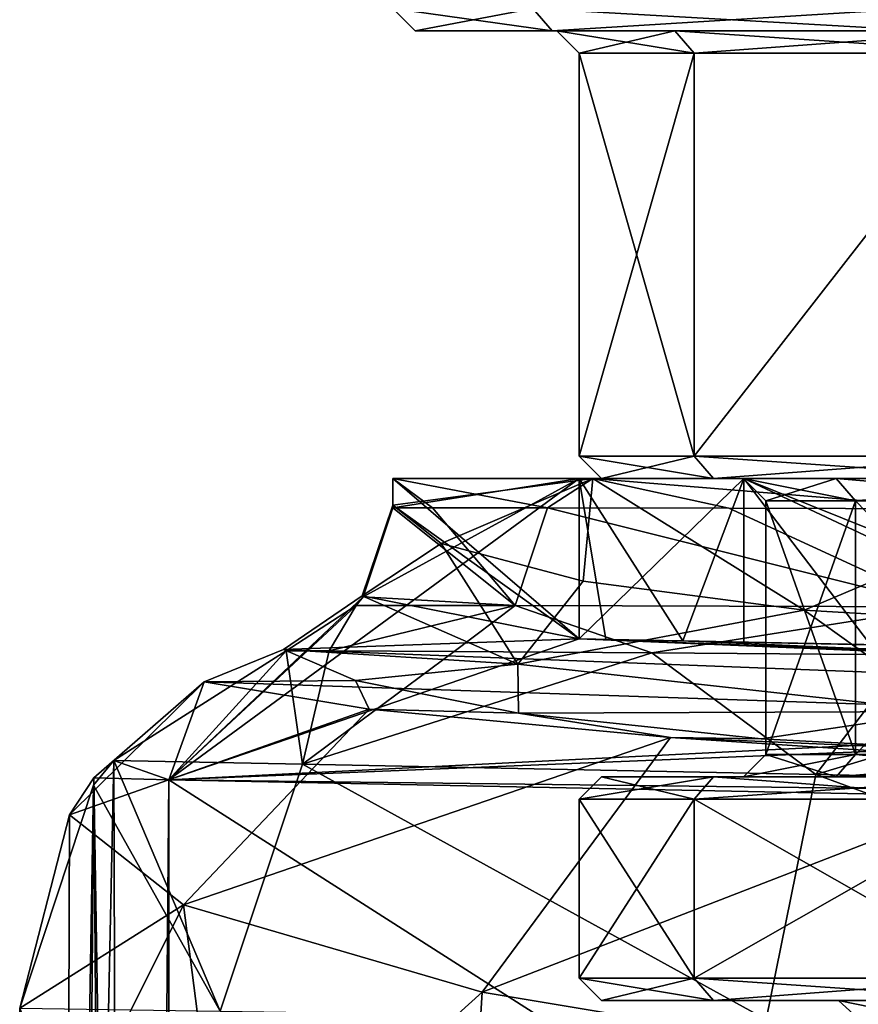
# Model space of a CAD drawing. Extents: x -200 to 200, y -434 to 356.
# Tile 5 of 256: x -194 to -183, y -373 to -360. Entities that reach past the tile are written whole.
import ezdxf

# ---------------------------------------------------------------- set-up
doc = ezdxf.new("R2010")
doc.units = 0
doc.header["$LTSCALE"] = 52.148148
for name, color, linetype in [('124', 7, 'CONTINUOUS'), ('125', 7, 'CONTINUOUS'), ('126', 7, 'CONTINUOUS'), ('127', 7, 'CONTINUOUS'), ('13', 7, 'CONTINUOUS'), ('131', 7, 'CONTINUOUS'), ('136', 7, 'CONTINUOUS'), ('137', 7, 'CONTINUOUS'), ('138', 7, 'CONTINUOUS'), ('139', 7, 'CONTINUOUS'), ('14', 7, 'CONTINUOUS'), ('146', 7, 'CONTINUOUS'), ('15', 7, 'CONTINUOUS'), ('16', 7, 'CONTINUOUS'), ('19', 7, 'CONTINUOUS'), ('20', 7, 'CONTINUOUS'), ('245', 7, 'CONTINUOUS'), ('246', 7, 'CONTINUOUS'), ('247', 7, 'CONTINUOUS'), ('248', 7, 'CONTINUOUS'), ('249', 7, 'CONTINUOUS'), ('250', 7, 'CONTINUOUS'), ('251', 7, 'CONTINUOUS'), ('256', 7, 'CONTINUOUS'), ('257', 7, 'CONTINUOUS'), ('258', 7, 'CONTINUOUS'), ('264', 7, 'CONTINUOUS'), ('265', 7, 'CONTINUOUS'), ('266', 7, 'CONTINUOUS'), ('267', 7, 'CONTINUOUS'), ('268', 7, 'CONTINUOUS'), ('269', 7, 'CONTINUOUS'), ('270', 7, 'CONTINUOUS'), ('271', 7, 'CONTINUOUS'), ('272', 7, 'CONTINUOUS'), ('273', 7, 'CONTINUOUS'), ('274', 7, 'CONTINUOUS'), ('275', 7, 'CONTINUOUS'), ('276', 7, 'CONTINUOUS'), ('277', 7, 'CONTINUOUS'), ('278', 7, 'CONTINUOUS'), ('279', 7, 'CONTINUOUS'), ('3', 7, 'CONTINUOUS'), ('4', 7, 'CONTINUOUS'), ('5', 7, 'CONTINUOUS'), ('6', 7, 'CONTINUOUS')]:
    doc.layers.add(name, color=color, linetype=linetype)

msp = doc.modelspace()

# ---------------------------------------------------------------- linework, layer by layer
at = {"layer": '124', "color": 7, "linetype": 'CONTINUOUS'}
for points in [[(-163.5, -368.814, 0.025), (-186.5, -368.351, 0.025), (-165.705, -368.77, 6.771), (-163.5, -368.814, 0.025)], [(-186.5, -368.351, 0.025), (-184.295, -368.395, 6.771), (-178.549, -368.511, 10.939), (-186.5, -368.351, 0.025)], [(-186.5, -368.351, 0.025), (-171.451, -368.654, 10.939), (-165.705, -368.77, 6.771), (-186.5, -368.351, 0.025)], [(-186.5, -368.351, 0.025), (-178.549, -368.511, 10.939), (-171.451, -368.654, 10.939), (-186.5, -368.351, 0.025)]]:
    msp.add_3dface(points, dxfattribs=at)
at = {"layer": '125', "color": 7, "linetype": 'CONTINUOUS'}
for points in [[(-186.5, -366.2, 0.025), (-192, -370.241, 0.025), (-189.397, -367.789, 0.025), (-186.5, -366.2, 0.025)], [(-186.5, -368.351, 0.025), (-192, -370.241, 0.025), (-186.5, -366.2, 0.025), (-186.5, -368.351, 0.025)], [(-189, -366.593, 0.025), (-186.5, -366.2, 0.025), (-189.397, -367.789, 0.025), (-189, -366.593, 0.025)], [(-189, -366.2, 0.025), (-186.5, -366.2, 0.025), (-189, -366.593, 0.025), (-189, -366.2, 0.025)], [(-189.397, -367.789, 0.025), (-192, -370.241, 0.025), (-189.491, -367.906, 0.025), (-189.397, -367.789, 0.025)], [(-189.491, -367.906, 0.025), (-192, -370.241, 0.025), (-190.429, -368.51, 0.025), (-189.491, -367.906, 0.025)], [(-163.5, -368.814, 0.025), (-192, -370.241, 0.025), (-186.5, -368.351, 0.025), (-163.5, -368.814, 0.025)], [(-190.429, -368.51, 0.025), (-192, -370.241, 0.025), (-192.737, -369.98, 0.025), (-190.429, -368.51, 0.025)], [(-159.04, -368.904, 0.025), (-192, -370.241, 0.025), (-163.5, -368.814, 0.025), (-159.04, -368.904, 0.025)], [(-129.223, -371.005, 0.025), (-192, -370.241, 0.025), (-159.04, -368.904, 0.025), (-129.223, -371.005, 0.025)], [(-194, -429.2, 0.025), (-192.737, -369.98, 0.025), (-192.536, -432.736, 0.025), (-194, -429.2, 0.025)], [(-193.009, -370.314, 0.025), (-192.737, -369.98, 0.025), (-194, -429.2, 0.025), (-193.009, -370.314, 0.025)], [(-192.737, -369.98, 0.025), (-192, -370.241, 0.025), (-192.536, -432.736, 0.025), (-192.737, -369.98, 0.025)], [(-192, -370.241, 0.025), (-192, -432.2, 0.025), (-192.536, -432.736, 0.025), (-192, -370.241, 0.025)], [(-94.396, -372.206, 0.025), (-192, -370.241, 0.025), (-129.223, -371.005, 0.025), (-94.396, -372.206, 0.025)], [(-194, -373.302, 0.025), (-193.009, -370.314, 0.025), (-194, -429.2, 0.025), (-194, -373.302, 0.025)]]:
    msp.add_3dface(points, dxfattribs=at)
at = {"layer": '126', "color": 7, "linetype": 'CONTINUOUS'}
for points in [[(-94.396, -372.206, 0.025), (-94.396, -372.206), (-192, -370.241), (-94.396, -372.206, 0.025)], [(-192, -370.241, 0.025), (-94.396, -372.206, 0.025), (-192, -370.241), (-192, -370.241, 0.025)]]:
    msp.add_3dface(points, dxfattribs=at)
at = {"layer": '127', "color": 7, "linetype": 'CONTINUOUS'}
for points in [[(-192, -370.241, 0.025), (-192, -370.241), (-192, -432.2), (-192, -370.241, 0.025)], [(-192, -432.2, 0.025), (-192, -370.241, 0.025), (-192, -432.2), (-192, -432.2, 0.025)]]:
    msp.add_3dface(points, dxfattribs=at)
at = {"layer": '13', "color": 7, "linetype": 'CONTINUOUS'}
for points in [[(-182.551, -368.491, -8.674), (-185.11, -368.379, -5.481), (-182.292, -368.436, -7.64), (-182.551, -368.491, -8.674)], [(-191.526, -368.926, -0.025), (-190.466, -368.494, -0.025), (-189.498, -368.911, -4.551), (-191.526, -368.926, -0.025)], [(-193.332, -370.709, -0.025), (-191.526, -368.926, -0.025), (-189.316, -369.294, -6.153), (-193.332, -370.709, -0.025)], [(-193.332, -370.709, -0.025), (-193.007, -370.215, -0.025), (-191.526, -368.926, -0.025), (-193.332, -370.709, -0.025)], [(-191.526, -368.926, -0.025), (-189.498, -368.911, -4.551), (-189.316, -369.294, -6.153), (-191.526, -368.926, -0.025)], [(-189.498, -368.911, -4.551), (-187.314, -369.346, -8.655), (-189.316, -369.294, -6.153), (-189.498, -368.911, -4.551)], [(-193.332, -370.709, -0.025), (-189.316, -369.294, -6.153), (-191.806, -371.916, -6.941), (-193.332, -370.709, -0.025)], [(-189.316, -369.294, -6.153), (-185.277, -369.672, -11.097), (-191.806, -371.916, -6.941), (-189.316, -369.294, -6.153)], [(-189.316, -369.294, -6.153), (-187.314, -369.346, -8.655), (-185.277, -369.672, -11.097), (-189.316, -369.294, -6.153)], [(-187.314, -369.346, -8.655), (-184.063, -369.692, -11.93), (-185.277, -369.672, -11.097), (-187.314, -369.346, -8.655)], [(-191.806, -371.916, -6.941), (-185.277, -369.672, -11.097), (-187.802, -373.086, -13.117), (-191.806, -371.916, -6.941)], [(-185.277, -369.672, -11.097), (-179.904, -370.029, -14.353), (-187.802, -373.086, -13.117), (-185.277, -369.672, -11.097)], [(-185.277, -369.672, -11.097), (-180.131, -369.895, -14.058), (-179.904, -370.029, -14.353), (-185.277, -369.672, -11.097)], [(-184.063, -369.692, -11.93), (-180.131, -369.895, -14.058), (-185.277, -369.672, -11.097), (-184.063, -369.692, -11.93)], [(-187.802, -373.086, -13.117), (-179.904, -370.029, -14.353), (-181.587, -374.125, -17.542), (-187.802, -373.086, -13.117)], [(-194, -373.302, -0.025), (-193.332, -370.709, -0.025), (-191.806, -371.916, -6.941), (-194, -373.302, -0.025)], [(-193.293, -374.898, -5.27), (-194, -373.302, -0.025), (-191.806, -371.916, -6.941), (-193.293, -374.898, -5.27)], [(-191.256, -376.208, -10.111), (-193.293, -374.898, -5.27), (-191.806, -371.916, -6.941), (-191.256, -376.208, -10.111)], [(-191.256, -376.208, -10.111), (-191.806, -371.916, -6.941), (-187.802, -373.086, -13.117), (-191.256, -376.208, -10.111)], [(-188.054, -377.232, -14.23), (-191.256, -376.208, -10.111), (-187.802, -373.086, -13.117), (-188.054, -377.232, -14.23)], [(-188.054, -377.232, -14.23), (-187.802, -373.086, -13.117), (-181.587, -374.125, -17.542), (-188.054, -377.232, -14.23)]]:
    msp.add_3dface(points, dxfattribs=at)
at = {"layer": '131', "color": 7, "linetype": 'CONTINUOUS'}
for points in [[(-190.429, -368.51, 0.025), (-192.737, -369.98, 0.025), (-190.209, -370.03, 9.417), (-190.429, -368.51, 0.025)], [(-189.852, -368.513, 4.215), (-190.429, -368.51, 0.025), (-190.209, -370.03, 9.417), (-189.852, -368.513, 4.215)], [(-188.178, -368.521, 8.1), (-189.852, -368.513, 4.215), (-190.209, -370.03, 9.417), (-188.178, -368.521, 8.1)], [(-185.528, -368.537, 11.397), (-188.178, -368.521, 8.1), (-190.209, -370.03, 9.417), (-185.528, -368.537, 11.397)], [(-183.328, -370.169, 16.288), (-185.528, -368.537, 11.397), (-190.209, -370.03, 9.417), (-183.328, -370.169, 16.288)], [(-182.094, -368.564, 13.867), (-185.528, -368.537, 11.397), (-183.328, -370.169, 16.288), (-182.094, -368.564, 13.867)], [(-178.124, -368.602, 15.332), (-182.094, -368.564, 13.867), (-183.328, -370.169, 16.288), (-178.124, -368.602, 15.332)], [(-173.935, -370.358, 18.803), (-178.124, -368.602, 15.332), (-183.328, -370.169, 16.288), (-173.935, -370.358, 18.803)], [(-192.737, -369.98, 0.025), (-193.009, -370.314, 0.025), (-191.312, -373.342, 10.014), (-192.737, -369.98, 0.025)], [(-192.737, -369.98, 0.025), (-191.312, -373.342, 10.014), (-190.209, -370.03, 9.417), (-192.737, -369.98, 0.025)], [(-191.312, -373.342, 10.014), (-183.993, -373.453, 17.324), (-190.209, -370.03, 9.417), (-191.312, -373.342, 10.014)], [(-183.993, -373.453, 17.324), (-183.328, -370.169, 16.288), (-190.209, -370.03, 9.417), (-183.993, -373.453, 17.324)], [(-183.993, -373.453, 17.324), (-174, -373.604, 20), (-183.328, -370.169, 16.288), (-183.993, -373.453, 17.324)], [(-174, -373.604, 20), (-173.935, -370.358, 18.803), (-183.328, -370.169, 16.288), (-174, -373.604, 20)], [(-193.009, -370.314, 0.025), (-194, -373.302, 0.025), (-191.312, -373.342, 10.014), (-193.009, -370.314, 0.025)]]:
    msp.add_3dface(points, dxfattribs=at)
at = {"layer": '136', "color": 7, "linetype": 'CONTINUOUS'}
for points in [[(-186.5, -366.2, 0.025), (-189, -366.2, 0.025), (-186.317, -366.2, 8.241), (-186.5, -366.2, 0.025)], [(-184.295, -366.2, 6.772), (-186.5, -366.2, 0.025), (-186.317, -366.2, 8.241), (-184.295, -366.2, 6.772)], [(-184.295, -366.2, 6.772), (-186.317, -366.2, 8.241), (-179.322, -366.2, 13.316), (-184.295, -366.2, 6.772)], [(-178.549, -366.2, 10.939), (-184.295, -366.2, 6.772), (-179.322, -366.2, 13.316), (-178.549, -366.2, 10.939)]]:
    msp.add_3dface(points, dxfattribs=at)
at = {"layer": '137', "color": 7, "linetype": 'CONTINUOUS'}
for points in [[(-184.295, -368.395, 6.771), (-186.5, -368.351, 0.025), (-184.295, -366.2, 6.772), (-184.295, -368.395, 6.771)], [(-186.5, -368.351, 0.025), (-186.5, -366.2, 0.025), (-184.295, -366.2, 6.772), (-186.5, -368.351, 0.025)], [(-178.549, -366.2, 10.939), (-178.549, -368.511, 10.939), (-184.295, -366.2, 6.772), (-178.549, -366.2, 10.939)], [(-178.549, -368.511, 10.939), (-184.295, -368.395, 6.771), (-184.295, -366.2, 6.772), (-178.549, -368.511, 10.939)]]:
    msp.add_3dface(points, dxfattribs=at)
at = {"layer": '138', "color": 7, "linetype": 'CONTINUOUS'}
for points in [[(-189, -366.2, 0.025), (-186.926, -366.593, 7.333), (-186.317, -366.2, 8.241), (-189, -366.2, 0.025)], [(-186.926, -366.593, 7.333), (-189, -366.2, 0.025), (-188.468, -366.593, 3.824), (-186.926, -366.593, 7.333)], [(-189, -366.2, 0.025), (-189, -366.593, 0.025), (-188.468, -366.593, 3.824), (-189, -366.2, 0.025)], [(-186.926, -366.593, 7.333), (-184.497, -366.597, 10.287), (-186.317, -366.2, 8.241), (-186.926, -366.593, 7.333)], [(-186.317, -366.2, 8.241), (-181.369, -366.609, 12.468), (-179.322, -366.2, 13.316), (-186.317, -366.2, 8.241)], [(-184.497, -366.597, 10.287), (-181.369, -366.609, 12.468), (-186.317, -366.2, 8.241), (-184.497, -366.597, 10.287)]]:
    msp.add_3dface(points, dxfattribs=at)
at = {"layer": '139', "color": 7, "linetype": 'CONTINUOUS'}
for points in [[(-189, -366.593, 0.025), (-189.397, -367.789, 0.025), (-187.358, -367.906, 7.568), (-189, -366.593, 0.025)], [(-188.468, -366.593, 3.824), (-189, -366.593, 0.025), (-187.358, -367.906, 7.568), (-188.468, -366.593, 3.824)], [(-186.926, -366.593, 7.333), (-188.468, -366.593, 3.824), (-187.358, -367.906, 7.568), (-186.926, -366.593, 7.333)], [(-181.622, -367.922, 12.89), (-186.926, -366.593, 7.333), (-187.358, -367.906, 7.568), (-181.622, -367.922, 12.89)], [(-184.497, -366.597, 10.287), (-186.926, -366.593, 7.333), (-181.622, -367.922, 12.89), (-184.497, -366.597, 10.287)], [(-181.369, -366.609, 12.468), (-184.497, -366.597, 10.287), (-181.622, -367.922, 12.89), (-181.369, -366.609, 12.468)], [(-189.491, -367.906, 0.025), (-190.429, -368.51, 0.025), (-189.852, -368.513, 4.215), (-189.491, -367.906, 0.025)], [(-189.491, -367.906, 0.025), (-189.852, -368.513, 4.215), (-187.358, -367.906, 7.568), (-189.491, -367.906, 0.025)], [(-189.852, -368.513, 4.215), (-188.178, -368.521, 8.1), (-187.358, -367.906, 7.568), (-189.852, -368.513, 4.215)], [(-189.397, -367.789, 0.025), (-189.491, -367.906, 0.025), (-187.358, -367.906, 7.568), (-189.397, -367.789, 0.025)], [(-188.178, -368.521, 8.1), (-185.528, -368.537, 11.397), (-187.358, -367.906, 7.568), (-188.178, -368.521, 8.1)], [(-185.528, -368.537, 11.397), (-181.622, -367.922, 12.89), (-187.358, -367.906, 7.568), (-185.528, -368.537, 11.397)], [(-185.528, -368.537, 11.397), (-182.094, -368.564, 13.867), (-181.622, -367.922, 12.89), (-185.528, -368.537, 11.397)]]:
    msp.add_3dface(points, dxfattribs=at)
at = {"layer": '14', "color": 7, "linetype": 'CONTINUOUS'}
for points in [[(-189, -366.2, -0.025), (-186.5, -366.2, -0.025), (-186.317, -366.2, -8.241), (-189, -366.2, -0.025)], [(-186.5, -366.2, -0.025), (-184.295, -366.2, -6.772), (-186.317, -366.2, -8.241), (-186.5, -366.2, -0.025)], [(-186.317, -366.2, -8.241), (-184.295, -366.2, -6.772), (-179.322, -366.2, -13.316), (-186.317, -366.2, -8.241)], [(-184.295, -366.2, -6.772), (-178.549, -366.2, -10.939), (-179.322, -366.2, -13.316), (-184.295, -366.2, -6.772)]]:
    msp.add_3dface(points, dxfattribs=at)
at = {"layer": '146', "color": 7, "linetype": 'CONTINUOUS'}
for points in [[(-192, -370.241), (-94.396, -372.206), (-192, -432.2), (-192, -370.241)], [(-192, -432.2), (-94.396, -372.206), (-95, -432.2), (-192, -432.2)]]:
    msp.add_3dface(points, dxfattribs=at)
at = {"layer": '15', "color": 7, "linetype": 'CONTINUOUS'}
for points in [[(-189, -366.558, -0.025), (-186.317, -366.2, -8.241), (-188.349, -367.072, -4.22), (-189, -366.558, -0.025)], [(-189, -366.558, -0.025), (-189, -366.2, -0.025), (-186.317, -366.2, -8.241), (-189, -366.558, -0.025)], [(-188.349, -367.072, -4.22), (-186.317, -366.2, -8.241), (-186.446, -367.579, -8.062), (-188.349, -367.072, -4.22)], [(-186.446, -367.579, -8.062), (-186.317, -366.2, -8.241), (-183.485, -367.965, -11.136), (-186.446, -367.579, -8.062)], [(-186.317, -366.2, -8.241), (-179.322, -366.2, -13.316), (-183.485, -367.965, -11.136), (-186.317, -366.2, -8.241)], [(-183.485, -367.965, -11.136), (-179.322, -366.2, -13.316), (-179.842, -368.181, -13.136), (-183.485, -367.965, -11.136)]]:
    msp.add_3dface(points, dxfattribs=at)
at = {"layer": '16', "color": 7, "linetype": 'CONTINUOUS'}
for points in [[(-186.5, -366.2, -0.025), (-186.5, -368.351, -0.025), (-186.144, -368.358, -2.84), (-186.5, -366.2, -0.025)], [(-186.5, -366.2, -0.025), (-185.11, -368.379, -5.481), (-184.295, -366.2, -6.772), (-186.5, -366.2, -0.025)], [(-185.11, -368.379, -5.481), (-186.5, -366.2, -0.025), (-186.144, -368.358, -2.84), (-185.11, -368.379, -5.481)], [(-185.11, -368.379, -5.481), (-182.551, -368.491, -8.674), (-184.295, -366.2, -6.772), (-185.11, -368.379, -5.481)], [(-182.551, -368.491, -8.674), (-179.136, -368.625, -10.73), (-184.295, -366.2, -6.772), (-182.551, -368.491, -8.674)], [(-179.136, -368.625, -10.73), (-178.549, -366.2, -10.939), (-184.295, -366.2, -6.772), (-179.136, -368.625, -10.73)]]:
    msp.add_3dface(points, dxfattribs=at)
at = {"layer": '19', "color": 7, "linetype": 'CONTINUOUS'}
for points in [[(-189.408, -367.775, -0.025), (-189, -366.558, -0.025), (-188.349, -367.072, -4.22), (-189.408, -367.775, -0.025)], [(-189.408, -367.775, -0.025), (-188.349, -367.072, -4.22), (-187.321, -368.691, -7.47), (-189.408, -367.775, -0.025)], [(-188.349, -367.072, -4.22), (-186.446, -367.579, -8.062), (-187.321, -368.691, -7.47), (-188.349, -367.072, -4.22)], [(-186.446, -367.579, -8.062), (-183.485, -367.965, -11.136), (-187.321, -368.691, -7.47), (-186.446, -367.579, -8.062)], [(-190.466, -368.494, -0.025), (-189.408, -367.775, -0.025), (-187.321, -368.691, -7.47), (-190.466, -368.494, -0.025)], [(-183.485, -367.965, -11.136), (-181.592, -369.325, -12.811), (-187.321, -368.691, -7.47), (-183.485, -367.965, -11.136)], [(-183.485, -367.965, -11.136), (-179.842, -368.181, -13.136), (-181.592, -369.325, -12.811), (-183.485, -367.965, -11.136)], [(-189.498, -368.911, -4.551), (-190.466, -368.494, -0.025), (-187.321, -368.691, -7.47), (-189.498, -368.911, -4.551)], [(-187.314, -369.346, -8.655), (-189.498, -368.911, -4.551), (-187.321, -368.691, -7.47), (-187.314, -369.346, -8.655)], [(-181.592, -369.325, -12.811), (-187.314, -369.346, -8.655), (-187.321, -368.691, -7.47), (-181.592, -369.325, -12.811)], [(-184.063, -369.692, -11.93), (-187.314, -369.346, -8.655), (-181.592, -369.325, -12.811), (-184.063, -369.692, -11.93)], [(-180.131, -369.895, -14.058), (-184.063, -369.692, -11.93), (-181.592, -369.325, -12.811), (-180.131, -369.895, -14.058)]]:
    msp.add_3dface(points, dxfattribs=at)
at = {"layer": '20', "color": 7, "linetype": 'CONTINUOUS'}
for points in [[(-192, -370.241), (-192, -432.2), (-95, -432.2), (-192, -370.241)], [(-94.396, -372.206), (-192, -370.241), (-95, -432.2), (-94.396, -372.206)]]:
    msp.add_3dface(points, dxfattribs=at)
at = {"layer": '245', "linetype": 'CONTINUOUS'}
for points in [[(-183.023, -373.2), (-186.2, -373.2), (-184.699, -373.2, -5.6), (-183.023, -373.2)], [(-183.023, -373.2), (-181.949, -373.2, 4.011), (-186.2, -373.2), (-183.023, -373.2)], [(-186.2, -373.2), (-181.949, -373.2, 4.011), (-184.699, -373.2, 5.6), (-186.2, -373.2)], [(-181.949, -373.2, 4.011), (-179.012, -373.2, 6.948), (-184.699, -373.2, 5.6), (-181.949, -373.2, 4.011)], [(-179.012, -373.2, -6.948), (-181.949, -373.2, -4.011), (-184.699, -373.2, -5.6), (-179.012, -373.2, -6.948)], [(-181.949, -373.2, -4.011), (-183.023, -373.2), (-184.699, -373.2, -5.6), (-181.949, -373.2, -4.011)], [(-180.6, -373.2, 9.699), (-184.699, -373.2, 5.6), (-169.4, -373.2, 9.699), (-180.6, -373.2, 9.699)], [(-184.699, -373.2, 5.6), (-175, -373.2, 8.023), (-169.4, -373.2, 9.699), (-184.699, -373.2, 5.6)], [(-180.6, -373.2, -9.699), (-179.012, -373.2, -6.948), (-184.699, -373.2, -5.6), (-180.6, -373.2, -9.699)], [(-179.012, -373.2, 6.948), (-175, -373.2, 8.023), (-184.699, -373.2, 5.6), (-179.012, -373.2, 6.948)]]:
    msp.add_3dface(points, dxfattribs=at)
at = {"layer": '246', "linetype": 'CONTINUOUS'}
for points in [[(-186.5, -370.5), (-184.959, -370.5, -5.75), (-186.5, -372.9), (-186.5, -370.5)], [(-186.5, -372.9), (-184.959, -370.5, -5.75), (-184.959, -372.9, -5.75), (-186.5, -372.9)], [(-184.959, -372.9, -5.75), (-180.75, -370.5, -9.959), (-180.75, -372.9, -9.959), (-184.959, -372.9, -5.75)], [(-184.959, -370.5, -5.75), (-180.75, -370.5, -9.959), (-184.959, -372.9, -5.75), (-184.959, -370.5, -5.75)]]:
    msp.add_3dface(points, dxfattribs=at)
at = {"layer": '247', "linetype": 'CONTINUOUS'}
for points in [[(-186.2, -370.2), (-183.055, -370.2, -4.649), (-184.699, -370.2, -5.6), (-186.2, -370.2)], [(-184.3, -370.2), (-183.055, -370.2, -4.649), (-186.2, -370.2), (-184.3, -370.2)], [(-184.3, -370.2), (-186.2, -370.2), (-184.699, -370.2, 5.6), (-184.3, -370.2)], [(-179.65, -370.2, 8.054), (-183.055, -370.2, 4.649), (-184.699, -370.2, 5.6), (-179.65, -370.2, 8.054)], [(-184.699, -370.2, -5.6), (-179.65, -370.2, -8.054), (-180.6, -370.2, -9.699), (-184.699, -370.2, -5.6)], [(-183.055, -370.2, -4.649), (-179.65, -370.2, -8.054), (-184.699, -370.2, -5.6), (-183.055, -370.2, -4.649)], [(-180.6, -370.2, 9.699), (-179.65, -370.2, 8.054), (-184.699, -370.2, 5.6), (-180.6, -370.2, 9.699)], [(-183.055, -370.2, 4.649), (-184.3, -370.2), (-184.699, -370.2, 5.6), (-183.055, -370.2, 4.649)]]:
    msp.add_3dface(points, dxfattribs=at)
at = {"layer": '248', "linetype": 'CONTINUOUS'}
for points in [[(-182.795, -369.9, -4.499), (-184, -369.9), (-182.795, -366.5, -4.499), (-182.795, -369.9, -4.499)], [(-184, -369.9), (-184, -366.5), (-182.795, -366.5, -4.499), (-184, -369.9)], [(-179.5, -366.5, -7.794), (-182.795, -369.9, -4.499), (-182.795, -366.5, -4.499), (-179.5, -366.5, -7.794)], [(-179.5, -369.9, -7.794), (-182.795, -369.9, -4.499), (-179.5, -366.5, -7.794), (-179.5, -369.9, -7.794)]]:
    msp.add_3dface(points, dxfattribs=at)
at = {"layer": '249', "linetype": 'CONTINUOUS'}
for points in [[(-184.3, -366.2), (-186.2, -366.2), (-184.699, -366.2, -5.6), (-184.3, -366.2)], [(-184.3, -366.2), (-183.055, -366.2, 4.649), (-186.2, -366.2), (-184.3, -366.2)], [(-186.2, -366.2), (-183.055, -366.2, 4.649), (-184.699, -366.2, 5.6), (-186.2, -366.2)], [(-179.65, -366.2, -8.054), (-183.055, -366.2, -4.649), (-184.699, -366.2, -5.6), (-179.65, -366.2, -8.054)], [(-183.055, -366.2, 4.649), (-179.65, -366.2, 8.054), (-184.699, -366.2, 5.6), (-183.055, -366.2, 4.649)], [(-184.699, -366.2, 5.6), (-179.65, -366.2, 8.054), (-180.6, -366.2, 9.699), (-184.699, -366.2, 5.6)], [(-180.6, -366.2, -9.699), (-179.65, -366.2, -8.054), (-184.699, -366.2, -5.6), (-180.6, -366.2, -9.699)], [(-183.055, -366.2, -4.649), (-184.3, -366.2), (-184.699, -366.2, -5.6), (-183.055, -366.2, -4.649)]]:
    msp.add_3dface(points, dxfattribs=at)
at = {"layer": '250', "linetype": 'CONTINUOUS'}
for points in [[(-186.5, -365.9), (-184.96, -360.5, -5.749), (-184.959, -365.9, -5.75), (-186.5, -365.9)], [(-186.5, -360.5), (-184.96, -360.5, -5.749), (-186.5, -365.9), (-186.5, -360.5)], [(-184.96, -360.5, -5.749), (-180.75, -360.5, -9.959), (-184.959, -365.9, -5.75), (-184.96, -360.5, -5.749)], [(-184.959, -365.9, -5.75), (-180.75, -360.5, -9.959), (-180.75, -365.9, -9.959), (-184.959, -365.9, -5.75)]]:
    msp.add_3dface(points, dxfattribs=at)
at = {"layer": '251', "linetype": 'CONTINUOUS'}
for points in [[(-186.8, -360.2), (-185.22, -360.2, 5.899), (-188.7, -360.2), (-186.8, -360.2)], [(-186.8, -360.2), (-188.7, -360.2), (-186.865, -360.2, -6.85), (-186.8, -360.2)], [(-188.7, -360.2), (-185.22, -360.2, 5.899), (-186.865, -360.2, 6.85), (-188.7, -360.2)], [(-186.865, -360.2, 6.85), (-180.9, -360.2, 10.219), (-181.85, -360.2, 11.865), (-186.865, -360.2, 6.85)], [(-185.22, -360.2, 5.899), (-180.9, -360.2, 10.219), (-186.865, -360.2, 6.85), (-185.22, -360.2, 5.899)], [(-181.85, -360.2, -11.865), (-180.9, -360.2, -10.219), (-186.865, -360.2, -6.85), (-181.85, -360.2, -11.865)], [(-180.9, -360.2, -10.219), (-185.22, -360.2, -5.899), (-186.865, -360.2, -6.85), (-180.9, -360.2, -10.219)], [(-185.22, -360.2, -5.899), (-186.8, -360.2), (-186.865, -360.2, -6.85), (-185.22, -360.2, -5.899)]]:
    msp.add_3dface(points, dxfattribs=at)
at = {"layer": '256', "linetype": 'CONTINUOUS'}
for points in [[(-184.959, -370.5, 5.75), (-186.5, -370.5), (-184.959, -372.9, 5.75), (-184.959, -370.5, 5.75)], [(-186.5, -370.5), (-186.5, -372.9), (-184.959, -372.9, 5.75), (-186.5, -370.5)], [(-180.75, -370.5, 9.959), (-184.959, -370.5, 5.75), (-180.75, -372.9, 9.959), (-180.75, -370.5, 9.959)], [(-180.75, -372.9, 9.959), (-184.959, -370.5, 5.75), (-184.959, -372.9, 5.75), (-180.75, -372.9, 9.959)]]:
    msp.add_3dface(points, dxfattribs=at)
at = {"layer": '257', "linetype": 'CONTINUOUS'}
for points in [[(-184, -366.5), (-182.795, -369.9, 4.499), (-182.795, -366.5, 4.499), (-184, -366.5)], [(-184, -366.5), (-184, -369.9), (-182.795, -369.9, 4.499), (-184, -366.5)], [(-182.795, -366.5, 4.499), (-179.5, -369.9, 7.794), (-179.5, -366.5, 7.794), (-182.795, -366.5, 4.499)], [(-182.795, -369.9, 4.499), (-179.5, -369.9, 7.794), (-182.795, -366.5, 4.499), (-182.795, -369.9, 4.499)]]:
    msp.add_3dface(points, dxfattribs=at)
at = {"layer": '258', "linetype": 'CONTINUOUS'}
for points in [[(-186.5, -360.5), (-186.5, -365.9), (-184.959, -365.9, 5.75), (-186.5, -360.5)], [(-184.96, -360.5, 5.749), (-186.5, -360.5), (-184.959, -365.9, 5.75), (-184.96, -360.5, 5.749)], [(-180.75, -360.5, 9.959), (-184.96, -360.5, 5.749), (-184.959, -365.9, 5.75), (-180.75, -360.5, 9.959)], [(-180.75, -365.9, 9.959), (-180.75, -360.5, 9.959), (-184.959, -365.9, 5.75), (-180.75, -365.9, 9.959)]]:
    msp.add_3dface(points, dxfattribs=at)
at = {"layer": '264', "linetype": 'CONTINUOUS'}
for points in [[(-189, -359.9), (-187.124, -359.9, -7), (-188.7, -360.2), (-189, -359.9)], [(-188.7, -360.2), (-187.124, -359.9, -7), (-186.865, -360.2, -6.85), (-188.7, -360.2)], [(-187.124, -359.9, -7), (-182, -359.9, -12.124), (-186.865, -360.2, -6.85), (-187.124, -359.9, -7)], [(-182, -359.9, -12.124), (-181.85, -360.2, -11.865), (-186.865, -360.2, -6.85), (-182, -359.9, -12.124)]]:
    msp.add_3dface(points, dxfattribs=at)
at = {"layer": '265', "linetype": 'CONTINUOUS'}
for points in [[(-189, -359.9), (-188.7, -360.2), (-186.865, -360.2, 6.85), (-189, -359.9)], [(-187.124, -359.9, 7), (-189, -359.9), (-186.865, -360.2, 6.85), (-187.124, -359.9, 7)], [(-187.124, -359.9, 7), (-186.865, -360.2, 6.85), (-181.85, -360.2, 11.865), (-187.124, -359.9, 7)], [(-182, -359.9, 12.124), (-187.124, -359.9, 7), (-181.85, -360.2, 11.865), (-182, -359.9, 12.124)]]:
    msp.add_3dface(points, dxfattribs=at)
at = {"layer": '266', "linetype": 'CONTINUOUS'}
for points in [[(-186.5, -360.5), (-186.8, -360.2), (-185.22, -360.2, -5.899), (-186.5, -360.5)], [(-184.96, -360.5, -5.749), (-186.5, -360.5), (-185.22, -360.2, -5.899), (-184.96, -360.5, -5.749)], [(-184.96, -360.5, -5.749), (-185.22, -360.2, -5.899), (-180.9, -360.2, -10.219), (-184.96, -360.5, -5.749)], [(-180.75, -360.5, -9.959), (-184.96, -360.5, -5.749), (-180.9, -360.2, -10.219), (-180.75, -360.5, -9.959)]]:
    msp.add_3dface(points, dxfattribs=at)
at = {"layer": '267', "linetype": 'CONTINUOUS'}
for points in [[(-186.8, -360.2), (-186.5, -360.5), (-184.96, -360.5, 5.749), (-186.8, -360.2)], [(-185.22, -360.2, 5.899), (-186.8, -360.2), (-184.96, -360.5, 5.749), (-185.22, -360.2, 5.899)], [(-185.22, -360.2, 5.899), (-184.96, -360.5, 5.749), (-180.75, -360.5, 9.959), (-185.22, -360.2, 5.899)], [(-180.9, -360.2, 10.219), (-185.22, -360.2, 5.899), (-180.75, -360.5, 9.959), (-180.9, -360.2, 10.219)]]:
    msp.add_3dface(points, dxfattribs=at)
at = {"layer": '268', "linetype": 'CONTINUOUS'}
for points in [[(-186.2, -366.2), (-186.5, -365.9), (-184.959, -365.9, -5.75), (-186.2, -366.2)], [(-184.699, -366.2, -5.6), (-186.2, -366.2), (-184.959, -365.9, -5.75), (-184.699, -366.2, -5.6)], [(-184.699, -366.2, -5.6), (-184.959, -365.9, -5.75), (-180.75, -365.9, -9.959), (-184.699, -366.2, -5.6)], [(-180.6, -366.2, -9.699), (-184.699, -366.2, -5.6), (-180.75, -365.9, -9.959), (-180.6, -366.2, -9.699)]]:
    msp.add_3dface(points, dxfattribs=at)
at = {"layer": '269', "linetype": 'CONTINUOUS'}
for points in [[(-186.5, -365.9), (-184.699, -366.2, 5.6), (-184.959, -365.9, 5.75), (-186.5, -365.9)], [(-186.2, -366.2), (-184.699, -366.2, 5.6), (-186.5, -365.9), (-186.2, -366.2)], [(-180.6, -366.2, 9.699), (-180.75, -365.9, 9.959), (-184.959, -365.9, 5.75), (-180.6, -366.2, 9.699)], [(-184.699, -366.2, 5.6), (-180.6, -366.2, 9.699), (-184.959, -365.9, 5.75), (-184.699, -366.2, 5.6)]]:
    msp.add_3dface(points, dxfattribs=at)
at = {"layer": '270', "linetype": 'CONTINUOUS'}
for points in [[(-184, -366.5), (-184.3, -366.2), (-183.055, -366.2, -4.649), (-184, -366.5)], [(-182.795, -366.5, -4.499), (-184, -366.5), (-183.055, -366.2, -4.649), (-182.795, -366.5, -4.499)], [(-182.795, -366.5, -4.499), (-183.055, -366.2, -4.649), (-179.65, -366.2, -8.054), (-182.795, -366.5, -4.499)], [(-179.5, -366.5, -7.794), (-182.795, -366.5, -4.499), (-179.65, -366.2, -8.054), (-179.5, -366.5, -7.794)]]:
    msp.add_3dface(points, dxfattribs=at)
at = {"layer": '271', "linetype": 'CONTINUOUS'}
for points in [[(-184.3, -366.2), (-184, -366.5), (-182.795, -366.5, 4.499), (-184.3, -366.2)], [(-183.055, -366.2, 4.649), (-184.3, -366.2), (-182.795, -366.5, 4.499), (-183.055, -366.2, 4.649)], [(-183.055, -366.2, 4.649), (-182.795, -366.5, 4.499), (-179.5, -366.5, 7.794), (-183.055, -366.2, 4.649)], [(-179.65, -366.2, 8.054), (-183.055, -366.2, 4.649), (-179.5, -366.5, 7.794), (-179.65, -366.2, 8.054)]]:
    msp.add_3dface(points, dxfattribs=at)
at = {"layer": '272', "linetype": 'CONTINUOUS'}
for points in [[(-183.055, -370.2, -4.649), (-184.3, -370.2), (-182.795, -369.9, -4.499), (-183.055, -370.2, -4.649)], [(-184.3, -370.2), (-184, -369.9), (-182.795, -369.9, -4.499), (-184.3, -370.2)], [(-179.65, -370.2, -8.054), (-183.055, -370.2, -4.649), (-179.5, -369.9, -7.794), (-179.65, -370.2, -8.054)], [(-183.055, -370.2, -4.649), (-182.795, -369.9, -4.499), (-179.5, -369.9, -7.794), (-183.055, -370.2, -4.649)]]:
    msp.add_3dface(points, dxfattribs=at)
at = {"layer": '273', "linetype": 'CONTINUOUS'}
for points in [[(-184.3, -370.2), (-183.055, -370.2, 4.649), (-184, -369.9), (-184.3, -370.2)], [(-184, -369.9), (-183.055, -370.2, 4.649), (-182.795, -369.9, 4.499), (-184, -369.9)], [(-183.055, -370.2, 4.649), (-179.65, -370.2, 8.054), (-182.795, -369.9, 4.499), (-183.055, -370.2, 4.649)], [(-179.65, -370.2, 8.054), (-179.5, -369.9, 7.794), (-182.795, -369.9, 4.499), (-179.65, -370.2, 8.054)]]:
    msp.add_3dface(points, dxfattribs=at)
at = {"layer": '274', "linetype": 'CONTINUOUS'}
for points in [[(-186.5, -370.5), (-186.2, -370.2), (-184.699, -370.2, -5.6), (-186.5, -370.5)], [(-184.959, -370.5, -5.75), (-186.5, -370.5), (-184.699, -370.2, -5.6), (-184.959, -370.5, -5.75)], [(-180.75, -370.5, -9.959), (-184.959, -370.5, -5.75), (-180.6, -370.2, -9.699), (-180.75, -370.5, -9.959)], [(-184.959, -370.5, -5.75), (-184.699, -370.2, -5.6), (-180.6, -370.2, -9.699), (-184.959, -370.5, -5.75)]]:
    msp.add_3dface(points, dxfattribs=at)
at = {"layer": '275', "linetype": 'CONTINUOUS'}
for points in [[(-186.2, -370.2), (-186.5, -370.5), (-184.959, -370.5, 5.75), (-186.2, -370.2)], [(-184.699, -370.2, 5.6), (-186.2, -370.2), (-184.959, -370.5, 5.75), (-184.699, -370.2, 5.6)], [(-184.699, -370.2, 5.6), (-184.959, -370.5, 5.75), (-180.75, -370.5, 9.959), (-184.699, -370.2, 5.6)], [(-180.6, -370.2, 9.699), (-184.699, -370.2, 5.6), (-180.75, -370.5, 9.959), (-180.6, -370.2, 9.699)]]:
    msp.add_3dface(points, dxfattribs=at)
at = {"layer": '276', "linetype": 'CONTINUOUS'}
for points in [[(-186.2, -373.2), (-186.5, -372.9), (-184.959, -372.9, -5.75), (-186.2, -373.2)], [(-184.699, -373.2, -5.6), (-186.2, -373.2), (-184.959, -372.9, -5.75), (-184.699, -373.2, -5.6)], [(-184.699, -373.2, -5.6), (-184.959, -372.9, -5.75), (-180.75, -372.9, -9.959), (-184.699, -373.2, -5.6)], [(-180.6, -373.2, -9.699), (-184.699, -373.2, -5.6), (-180.75, -372.9, -9.959), (-180.6, -373.2, -9.699)]]:
    msp.add_3dface(points, dxfattribs=at)
at = {"layer": '277', "linetype": 'CONTINUOUS'}
for points in [[(-186.2, -373.2), (-184.699, -373.2, 5.6), (-186.5, -372.9), (-186.2, -373.2)], [(-186.5, -372.9), (-184.699, -373.2, 5.6), (-184.959, -372.9, 5.75), (-186.5, -372.9)], [(-184.699, -373.2, 5.6), (-180.6, -373.2, 9.699), (-184.959, -372.9, 5.75), (-184.699, -373.2, 5.6)], [(-180.6, -373.2, 9.699), (-180.75, -372.9, 9.959), (-184.959, -372.9, 5.75), (-180.6, -373.2, 9.699)]]:
    msp.add_3dface(points, dxfattribs=at)
at = {"layer": '278', "linetype": 'CONTINUOUS'}
msp.add_3dface([(-182.725, -373.472), (-183.023, -373.2), (-181.949, -373.2, -4.011), (-182.725, -373.472)], dxfattribs=at)
at = {"layer": '279', "linetype": 'CONTINUOUS'}
for points in [[(-183.023, -373.2), (-182.725, -373.472), (-181.69, -373.472, 3.862), (-183.023, -373.2)], [(-181.949, -373.2, 4.011), (-183.023, -373.2), (-181.69, -373.472, 3.862), (-181.949, -373.2, 4.011)]]:
    msp.add_3dface(points, dxfattribs=at)
at = {"layer": '3', "color": 7, "linetype": 'CONTINUOUS'}
for points in [[(-186.5, -368.351, -0.025), (-163.5, -368.814, -0.025), (-186.144, -368.358, -2.84), (-186.5, -368.351, -0.025)], [(-163.5, -368.814, -0.025), (-185.11, -368.379, -5.481), (-186.144, -368.358, -2.84), (-163.5, -368.814, -0.025)], [(-185.11, -368.379, -5.481), (-163.5, -368.814, -0.025), (-182.292, -368.436, -7.64), (-185.11, -368.379, -5.481)]]:
    msp.add_3dface(points, dxfattribs=at)
at = {"layer": '4', "color": 7, "linetype": 'CONTINUOUS'}
for points in [[(-186.5, -366.2, -0.025), (-189, -366.2, -0.025), (-186.5, -368.351, -0.025), (-186.5, -366.2, -0.025)], [(-189, -366.2, -0.025), (-189, -366.558, -0.025), (-186.5, -368.351, -0.025), (-189, -366.2, -0.025)], [(-189, -366.558, -0.025), (-189.408, -367.775, -0.025), (-186.5, -368.351, -0.025), (-189, -366.558, -0.025)], [(-189.408, -367.775, -0.025), (-190.466, -368.494, -0.025), (-186.5, -368.351, -0.025), (-189.408, -367.775, -0.025)], [(-190.466, -368.494, -0.025), (-94.396, -372.206, -0.025), (-186.5, -368.351, -0.025), (-190.466, -368.494, -0.025)], [(-163.5, -368.814, -0.025), (-186.5, -368.351, -0.025), (-128.713, -370.515, -0.025), (-163.5, -368.814, -0.025)], [(-94.396, -372.206, -0.025), (-128.713, -370.515, -0.025), (-186.5, -368.351, -0.025), (-94.396, -372.206, -0.025)], [(-191.526, -368.926, -0.025), (-94.396, -372.206, -0.025), (-190.466, -368.494, -0.025), (-191.526, -368.926, -0.025)], [(-193.007, -370.215, -0.025), (-192, -370.241, -0.025), (-191.526, -368.926, -0.025), (-193.007, -370.215, -0.025)], [(-192, -370.241, -0.025), (-94.396, -372.206, -0.025), (-191.526, -368.926, -0.025), (-192, -370.241, -0.025)], [(-193.332, -370.709, -0.025), (-193.529, -431.316, -0.025), (-193.007, -370.215, -0.025), (-193.332, -370.709, -0.025)], [(-193.529, -431.316, -0.025), (-192.535, -432.735, -0.025), (-193.007, -370.215, -0.025), (-193.529, -431.316, -0.025)], [(-192.535, -432.735, -0.025), (-192, -432.2, -0.025), (-193.007, -370.215, -0.025), (-192.535, -432.735, -0.025)], [(-192, -432.2, -0.025), (-192, -370.241, -0.025), (-193.007, -370.215, -0.025), (-192, -432.2, -0.025)], [(-194, -373.302, -0.025), (-193.529, -431.316, -0.025), (-193.332, -370.709, -0.025), (-194, -373.302, -0.025)]]:
    msp.add_3dface(points, dxfattribs=at)
at = {"layer": '5', "color": 7, "linetype": 'CONTINUOUS'}
for points in [[(-94.396, -372.206), (-192, -370.241, -0.025), (-192, -370.241), (-94.396, -372.206)], [(-94.396, -372.206, -0.025), (-192, -370.241, -0.025), (-94.396, -372.206), (-94.396, -372.206, -0.025)]]:
    msp.add_3dface(points, dxfattribs=at)
at = {"layer": '6', "color": 7, "linetype": 'CONTINUOUS'}
for points in [[(-192, -370.241), (-192, -432.2, -0.025), (-192, -432.2), (-192, -370.241)], [(-192, -370.241, -0.025), (-192, -432.2, -0.025), (-192, -370.241), (-192, -370.241, -0.025)]]:
    msp.add_3dface(points, dxfattribs=at)

doc.saveas('drawing.dxf')
